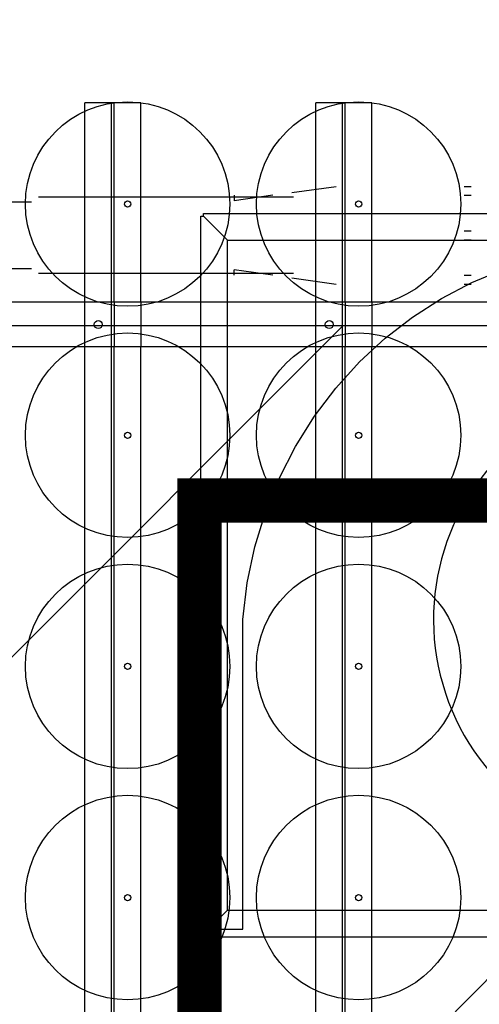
# Model space of a CAD drawing. Header units: millimetres. Extents: x 78245 to 370331, y -43659 to 214111.
# Tile 14 of 64: x 125652 to 126169, y 72269 to 73376. Entities that reach past the tile are written whole.
import ezdxf
from ezdxf.lldxf.tags import DXFTag

# ---------------------------------------------------------------- set-up
doc = ezdxf.new("R2010")
doc.units = ezdxf.units.MM
doc.header["$LTSCALE"] = 100
for name, color, linetype in [('B--L82--_INVENTARIS_Machines', 74, 'Continuous'), ('T--L90--_Terrein', 7, 'Continuous'), ('T--L9052_1988_Persriool_HPE', 200, 'PERSLEIDING'), ('T--L9052_1988_Rioolwater_Afvoer', 193, 'VUIL_WATER_AFVOER'), ('T--WL9052--_Riolering', 200, 'VUIL_WATER_AFVOER')]:
    doc.layers.add(name, color=color, linetype=linetype)
doc.styles.get("Standard").update_dxf_attribs({"font": 'arial.ttf'})
tags = doc.linetypes.add('PERSLEIDING', pattern='A,12.7,-5.08,["HPE",Standard,S=2.54,R=0,X=-2.54,Y=-1.27],-7.62', length=25.4).pattern_tags.tags
tags[6] = DXFTag(74, 10)
tags = doc.linetypes.add('VUIL_WATER_AFVOER', pattern='A,12.7,-5.08,["VWA",Standard,S=2.54,R=0,X=-2.54,Y=-1.27],-7.62', length=25.4).pattern_tags.tags
tags[6] = DXFTag(74, 10)

# ---------------------------------------------------------------- blocks, each defined once
blk = doc.blocks.new('Mecanaf afzuiging')
at = {"layer": 'B--L82--_INVENTARIS_Machines'}
for p, q in [((529.8, 1722), (529.8, 1946.5)), ((592.8, 1946.5), (529.8, 1946.5)), ((559.8, 158.5), (559.8, 1946.5)), ((562.8, 1722), (562.8, 1946.5)), ((592.8, 1722), (592.8, 1946.5)), ((789.8, 1722), (789.8, 1946.5)), ((852.8, 1946.5), (789.8, 1946.5)), ((819.8, 158.5), (819.8, 1946.5)), ((822.8, 1722), (822.8, 1946.5)), ((852.8, 1722), (852.8, 1946.5)), ((762.5, 1845.4), (812.6, 1852.4)), ((956.5, 1852.4), (964.5, 1852.4)), ((764.5, 1840.4), (477.5, 1840.4)), ((741.3, 1842.4), (697.9, 1836.3)), ((697.9, 1842.4), (697.9, 1836.3)), ((956.5, 1842.4), (964.5, 1842.4)), ((956.5, 1802.4), (964.5, 1802.4)), ((956.5, 1792.4), (964.5, 1792.4)), ((764.5, 1754.4), (477.5, 1754.4)), ((741.3, 1752.4), (697.9, 1758.5)), ((697.9, 1752.4), (697.9, 1758.5)), ((956.5, 1752.4), (964.5, 1752.4)), ((762.5, 1749.4), (812.6, 1742.4)), ((956.5, 1742.4), (964.5, 1742.4)), ((2611.8, 1722), (253.8, 1722)), ((529.8, 1672), (529.8, 1722)), ((562.8, 1722), (562.8, 1672)), ((592.8, 1722), (592.8, 1672)), ((789.8, 1672), (789.8, 1722)), ((822.8, 1722), (822.8, 1672)), ((852.8, 1722), (852.8, 1672)), ((2611.8, 1672), (253.8, 1672)), ((529.8, 433), (529.8, 1672)), ((562.8, 433), (562.8, 1672)), ((592.8, 433), (592.8, 1672)), ((789.8, 433), (789.8, 1672)), ((822.8, 433), (822.8, 1672)), ((852.8, 433), (852.8, 1672))]:
    blk.add_line(p, q, dxfattribs=at)
at = {"layer": 'B--L82--_INVENTARIS_Machines', "color": 6}
for p, q in [((-44.7, 1834.9), (469.5, 1834.9)), ((-44.7, 1759.9), (469.5, 1759.9))]:
    blk.add_line(p, q, dxfattribs=at)
at = {"layer": 'B--L82--_INVENTARIS_Machines', "color": 5}
for p, q in [((660.1, 1011.5), (660.1, 1818.8)), ((660.1, 1818.8), (663.1, 1818.8)), ((663.1, 1821.8), (1609.6, 1821.8)), ((663.1, 1818.8), (663.1, 1821.8)), ((663.1, 1818.8), (690.1, 1791.8)), ((690.1, 1038.5), (690.1, 1791.8)), ((690.1, 1791.8), (1582.6, 1791.8)), ((663.1, 1011.5), (690.1, 1038.5)), ((690.1, 1038.5), (1582.6, 1038.5)), ((663.1, 1011.5), (660.1, 1011.5)), ((663.1, 1008.5), (663.1, 1011.5)), ((663.1, 1008.5), (1609.6, 1008.5))]:
    blk.add_line(p, q, dxfattribs=at)
blk.add_lwpolyline([(662.4, 1057), (662.4, 1017), (707.4, 1017), (707.4, 1365.2), (712.5, 1406.4), (721.1, 1446.8), (733.1, 1486), (748.4, 1523.8), (766.8, 1559.8), (788.2, 1593.8), (812.3, 1625.6), (838.9, 1654.9), (867.8, 1681.6), (898.6, 1705.4), (931.2, 1726.4), (965.3, 1744.2), (1000.6, 1758.9)], dxfattribs=at)
at = {"layer": 'B--L82--_INVENTARIS_Machines'}
for centre, radius in [((577.8, 1832.5), 115), ((837.8, 1832.5), 115), ((577.8, 1832.5), 3.5), ((837.8, 1832.5), 3.5), ((544.8, 1697), 4.5), ((804.8, 1697), 4.5), ((577.8, 1572.5), 115), ((837.8, 1572.5), 115), ((577.8, 1572.5), 3.5), ((837.8, 1572.5), 3.5), ((577.8, 1312.5), 115), ((837.8, 1312.5), 115), ((577.8, 1312.5), 3.5), ((837.8, 1312.5), 3.5), ((577.8, 1052.5), 115), ((837.8, 1052.5), 115), ((577.8, 1052.5), 3.5), ((837.8, 1052.5), 3.5)]:
    blk.add_circle(centre, radius, dxfattribs=at)
at = {"layer": 'B--L82--_INVENTARIS_Machines', "color": 5}
blk.add_arc((1184.6, 1365.2), 262.5, 126.9636, 52.7197, dxfattribs=at)
blk = doc.blocks.new('9052_verzamelbak_persriool')
at = {"layer": 'T--L9052_1988_Persriool_HPE', "linetype": 'Continuous'}
h = blk.add_hatch(dxfattribs=at)
h.set_pattern_fill('LINE', color=256, scale=200, angle=45, style=0)
h.paths.add_polyline_path([(-1350, -3000), (1350, -3000), (1350, 3000), (-1350, 3000)])
blk.add_lwpolyline([(-1350, -3000), (1350, -3000), (1350, 3000), (-1350, 3000)], close=True, dxfattribs=at)

msp = doc.modelspace()

# ---------------------------------------------------------------- linework, layer by layer
at = {"layer": 'T--L9052_1988_Rioolwater_Afvoer', "linetype": 'Continuous'}
for points in [[(117846.561, 73928.865, 0, 0, 0), (119459.298, 73928.865, 1000, 0, 0), (120642.841, 73928.865, 0, 0, 0), (125770, 73928.865, 0, 0, 0), (126410, 73341.812, 0, 0, 0)], [(135079.231, 73928.865, 0, 0, 0), (133466.493, 73928.865, 1000, 0, 0), (132282.95, 73928.865, 0, 0, 0), (127050, 73928.865, 0, 0, 0), (126410, 73341.812, 0, 0, 0), (126410, 73031.812, 0, 0, 0), (126410, 70031.812, 0, 0, 0)]]:
    msp.add_lwpolyline(points, format="xyseb", dxfattribs=at)
at = {"layer": 'T--WL9052--_Riolering', "color": 35, "linetype": 'Continuous', "true_color": 0x9c6b30, "const_width": 50}
msp.add_lwpolyline([(125853.845, 72835.239), (128853.845, 72835.239), (128853.845, 66835.239), (125853.845, 66835.239)], close=True, dxfattribs=at)

# ---------------------------------------------------------------- block references
at = {"layer": 'T--L90--_Terrein'}
msp.add_blockref('Mecanaf afzuiging', (125195.231, 71336.172), dxfattribs=at)
at = {"layer": 'T--L9052_1988_Persriool_HPE'}
msp.add_blockref('9052_verzamelbak_persriool', (126410, 70031.812), dxfattribs=at)

doc.saveas('drawing.dxf')
